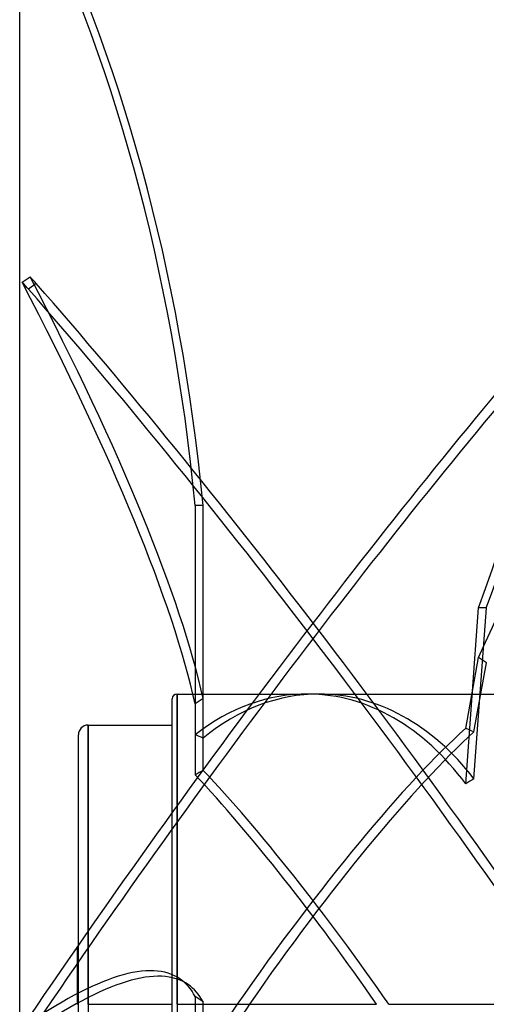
# Model space of a CAD drawing. Header units: millimetres. Extents: x -54 to 130, y -185 to 185.
# Tile 42 of 78: x -54 to -6, y 0 to 101. Entities that reach past the tile are written whole.
import ezdxf

# ---------------------------------------------------------------- set-up
doc = ezdxf.new("R2010")
doc.units = ezdxf.units.MM
doc.layers.add('MAIN-1', color=7, linetype='Continuous')
doc.layers.add('MAIN-2', color=7, linetype='Continuous')

msp = doc.modelspace()

# ---------------------------------------------------------------- linework, layer by layer
at = {"layer": 'MAIN-1'}
msp.add_line((-54, -128), (-54, 128), dxfattribs=at)
at = {"layer": 'MAIN-2'}
for p, q in [((-53.75, 73.88), (-52.94, 74.44)), ((-52.3, 73.74), (-53.1, 73.18)), ((-36.05, 51.05), (-36.05, 27.58)), ((-35.24, 51.05), (-36.05, 51.05)), ((-35.24, 27.23), (-35.24, 51.05)), ((-8.38, 22.55), (-7.08, 40.56)), ((-7.54, 23.07), (-6.27, 40.56)), ((-6.27, 40.56), (-7.08, 40.56)), ((-8.38, 28.22), (-7.08, 35.49)), ((-6.27, 34.93), (-7.08, 35.49)), ((-7.54, 27.87), (-6.27, 34.93)), ((-38.4, -31.25), (-38.4, 31.25)), ((-37.9, 31.75), (-37.9, 0)), ((-37.9, 0), (-37.9, 31.75)), ((-37.9, 31.75), (-24.62, 31.75)), ((-35.24, 31.3), (-36.05, 30.74)), ((-35.24, 23.94), (-35.24, 31.3)), ((-23.38, 31.75), (0, 31.75)), ((-36.05, 30.74), (-36.05, 23.49)), ((-47, 28.57), (-38.4, 28.57)), ((-47, 28.57), (-47, 0)), ((-47, 0), (-47, 28.57)), ((-48, -27.57), (-48, 27.57)), ((-48.1, 5.71), (-48, 5.71)), ((-48.1, 0), (-48.1, 5.71)), ((-37.58, 2.58), (-36.77, 2.02)), ((-48.1, 0), (-48, 0)), ((-47, 0), (-47, -28.57)), ((-47, 0), (-38.4, 0)), ((-37.9, 0), (-17.49, 0)), ((-37.9, 0), (-37.9, -31.75)), ((-36.05, 0.81), (-36.05, -6.44)), ((-35.24, 0.25), (-36.05, 0.81)), ((-35.24, -7.11), (-35.24, 0.25)), ((-16.25, 0), (0, 0))]:
    msp.add_line(p, q, dxfattribs=at)
for centre, radius in [((-37.9, 31.25), 0.5), ((-47, 27.57), 1)]:
    msp.add_arc(centre, radius, 90, 180, dxfattribs=at)
for centre, major_axis, ratio, start_param, end_param in [((-112.66, 29.67), (0, 132.08), 0.587785, -1.408172, -0.86154), ((-111.85, 29.67), (0, 132.08), 0.587785, -1.408172, -0.86154), ((-72.61, 111.39), (0, -132.08), 0.587785, 1.004743, 1.570796), ((-112.66, 124.42), (-75.08, 108.66), 0.181636, -2.721919, -2.175286), ((-24.4, -0.28), (71.63, -103.66), 0.181636, 2.225784, 2.235218), ((-23.6, 0.28), (-71.63, 103.66), 0.181636, -0.915808, -0.906375), ((-111.85, 124.98), (-75.08, 108.66), 0.181636, -2.721919, -2.175286), ((-23.6, -11.49), (-91.98, 133.11), 0.181636, -1.620304, -1.007188), ((-24.4, -12.05), (91.98, -133.11), 0.181636, 1.521288, 2.134405), ((-72.61, -28.4), (-75.08, -108.66), 0.181636, 2.318489, 2.884542), ((-71.8, 111.39), (0, 132.08), 0.587785, -2.13685, -1.879188), ((-24.4, -11.49), (-91.98, -133.11), 0.181636, -2.087363, -1.521288), ((-23.6, -12.05), (91.98, 133.11), 0.181636, 1.063021, 1.620304), ((-24.62, 0), (0, 31.75), 0.726543, -0.007582, 0.518491), ((-23.38, 0), (0, -31.75), 0.726543, 3.141448, 3.681531), ((-24.62, 0), (0, 31.75), 0.726543, -0.780799, -0.007582), ((-23.38, 0), (0, -31.75), 0.726543, 2.384298, 3.141448), ((-24.62, 0), (-22.57, -31.57), 0.150264, -2.55871, -1.463752), ((17.67, 0), (43.68, -30.22), 0.222939, 2.330488, 2.353992), ((-57.71, 0), (43.7, 0), 0.726543, 1.030858, 1.052305), ((-23.38, 0), (-22.57, -31.57), 0.150264, -2.535206, -1.463752), ((-57.71, 0), (43.45, 31.07), 0.150264, 0.923814, 0.945261), ((-24.62, 0), (-22.57, 31.57), 0.150264, -1.677841, -0.84519), ((-23.38, 0), (-22.57, 31.57), 0.150264, -1.677841, -0.823743), ((17.67, 0), (43.73, 9.3), 0.694273, 2.030913, 2.054418), ((-112.66, -106.08), (75.08, 108.66), 0.181636, 0.000003, 0.452206), ((-111.85, -106.64), (75.08, 108.66), 0.181636, 0.000003, 0.452206), ((-112.66, -106.08), (75.08, 108.66), 0.181636, -0.094426, 0.000003), ((-111.85, -106.64), (75.08, 108.66), 0.181636, -0.094426, 0.000003), ((-24.62, 0), (-22.57, -31.57), 0.150264, -1.463752, -1.25942), ((-23.38, 0), (-22.57, -31.57), 0.150264, -1.463752, -1.237973)]:
    msp.add_ellipse(centre, major_axis=major_axis, ratio=ratio, start_param=start_param, end_param=end_param, dxfattribs=at)

doc.saveas('drawing.dxf')
